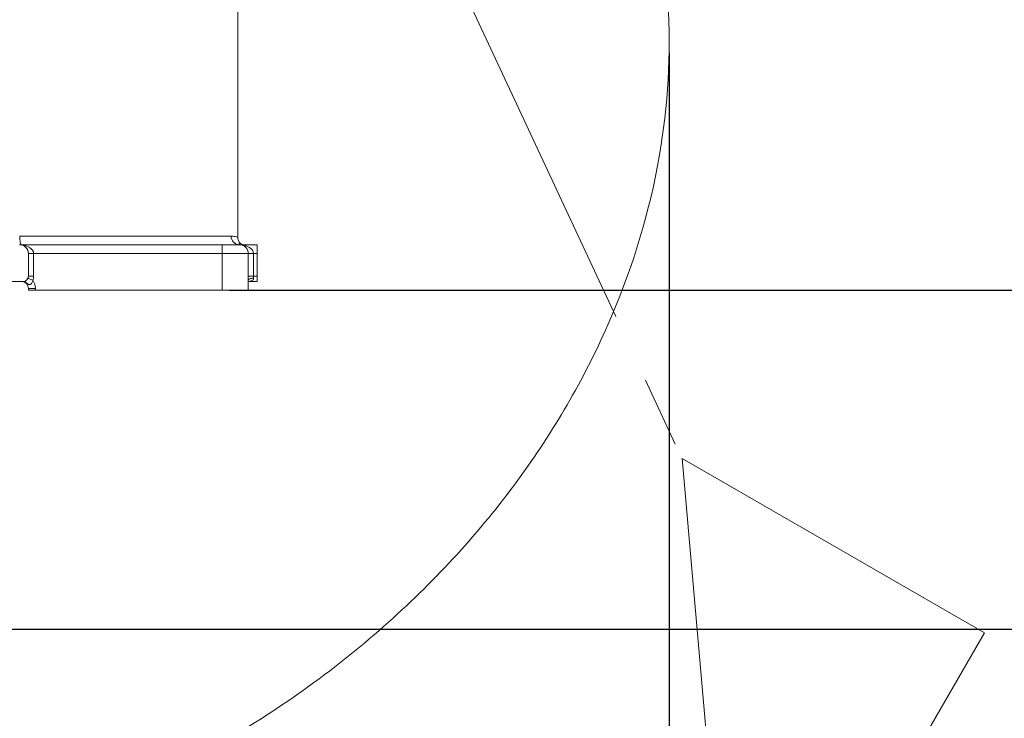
# Model space of a CAD drawing. Header units: millimetres. Extents: x 176 to 9387, y -11044 to -3322.
# Tile 65 of 255: x 3322 to 3886, y -6433 to -6033. Entities that reach past the tile are written whole.
import ezdxf

# ---------------------------------------------------------------- set-up
doc = ezdxf.new("R2010")
doc.units = ezdxf.units.MM
doc.header["$LTSCALE"] = 0.3175
doc.linetypes.add('CENTER', pattern=[50.8, 31.75, -6.35, 6.35, -6.35])
for name, color, linetype, lineweight in [('1轮廓实线层', 7, 'Continuous', 18), ('7标注层', 4, 'Continuous', 13), ('cen', 2, 'CENTER', 18), ('sub', 1, 'Continuous', 18)]:
    doc.layers.add(name, color=color, linetype=linetype, lineweight=lineweight)
doc.styles.add('标准汉字', font='gbenor.shx', dxfattribs={"bigfont": 'gbcbig.shx'})
doc.dimstyles.new('M1：15', dxfattribs={"dimscale": 15, "dimtxt": 3.5, "dimasz": 2.5, "dimexe": 2, "dimexo": 0, "dimgap": 0.5, "dimtad": 1, "dimdec": 4, "dimdsep": 46, "dimtxsty": '标准汉字', "dimcen": 5, "dimdle": 5, "dimclrd": 1, "dimclre": 1, "dimclrt": 256, "dimadec": 4, "dimazin": 2, "dimtfac": 1, "dimtdec": 4, "dimtmove": 0, "dimatfit": 3, "dimfxl": 1, "dimtolj": 1, "dimarcsym": 0})
doc.dimstyles.new('M1：18.5', dxfattribs={"dimscale": 18.5, "dimtxt": 3.5, "dimasz": 2.5, "dimexe": 2, "dimexo": 0, "dimgap": 1.5, "dimtad": 1, "dimdec": 4, "dimdsep": 46, "dimtxsty": '标准汉字', "dimcen": 5, "dimdle": 5, "dimclrd": 1, "dimclre": 1, "dimclrt": 256, "dimadec": 4, "dimazin": 2, "dimtfac": 1, "dimtdec": 4, "dimtmove": 2, "dimatfit": 3, "dimfxl": 1, "dimfrac": 2, "dimtolj": 1, "dimarcsym": 0})

# ---------------------------------------------------------------- blocks, each defined once
blk = doc.blocks.new('*D12')
at = {"layer": '7标注层', "color": 1, "lineweight": -2, "ltscale": 20, "transparency": 16777216}
for p, q in [((4726.49, -5727.95), (4726.49, -7291.43)), ((3286.97, -6214.54), (3286.97, -7291.43)), ((3333.22, -7254.43), (4680.24, -7254.43))]:
    blk.add_line(p, q, dxfattribs=at)
at = {"layer": '7标注层', "color": 1, "transparency": 16777216}
for points in [[(3333.22, -7246.72), (3333.22, -7262.14), (3286.97, -7254.43)], [(4680.24, -7262.14), (4680.24, -7246.72), (4726.49, -7254.43)]]:
    blk.add_solid(points, dxfattribs=at)
at = {"layer": 'Defpoints', "color": 0, "transparency": 16777216}
for p in [(4726.49, -5727.95), (3286.97, -6214.54), (4726.49, -7254.43)]:
    blk.add_point(p, dxfattribs=at)
at = {"layer": '7标注层', "transparency": 16777216, "insert": (4006.73, -7194.31), "char_height": 64.75, "attachment_point": 5, "style": '标准汉字'}
blk.add_mtext('\\A1;1439.5', dxfattribs=at)
blk = doc.blocks.new('*D13')
at = {"layer": '7标注层', "color": 1, "lineweight": -2, "ltscale": 20, "transparency": 16777216}
for p, q in [((3694.02, -6052.02), (3694.02, -7134.45)), ((3286.97, -6214.54), (3286.97, -7134.45)), ((3333.22, -7097.45), (3647.77, -7097.45))]:
    blk.add_line(p, q, dxfattribs=at)
at = {"layer": '7标注层', "color": 1, "transparency": 16777216}
for points in [[(3333.22, -7089.74), (3333.22, -7105.15), (3286.97, -7097.45)], [(3647.77, -7105.15), (3647.77, -7089.74), (3694.02, -7097.45)]]:
    blk.add_solid(points, dxfattribs=at)
at = {"layer": 'Defpoints', "color": 0, "transparency": 16777216}
for p in [(3694.02, -6052.02), (3286.97, -6214.54), (3694.02, -7097.45)]:
    blk.add_point(p, dxfattribs=at)
at = {"layer": '7标注层', "transparency": 16777216, "insert": (3490.49, -7037.32), "char_height": 64.75, "attachment_point": 5, "style": '标准汉字'}
blk.add_mtext('\\A1;407', dxfattribs=at)
blk = doc.blocks.new('*D14')
at = {"layer": '7标注层', "color": 1, "lineweight": -2, "ltscale": 20, "transparency": 16777216}
for p, q in [((3452.97, -6187.95), (4917.05, -6187.95)), ((4880.05, -6234.2), (4880.05, -6335.96)), ((2681.17, -6382.21), (4917.05, -6382.21))]:
    blk.add_line(p, q, dxfattribs=at)
at = {"layer": '7标注层', "color": 1, "transparency": 16777216}
for points in [[(4887.76, -6234.2), (4872.34, -6234.2), (4880.05, -6187.95)], [(4872.34, -6335.96), (4887.76, -6335.96), (4880.05, -6382.21)]]:
    blk.add_solid(points, dxfattribs=at)
at = {"layer": 'Defpoints', "color": 0, "transparency": 16777216}
for p in [(3452.97, -6187.95), (2681.17, -6382.21), (4880.05, -6382.21)]:
    blk.add_point(p, dxfattribs=at)
at = {"layer": '7标注层', "transparency": 16777216, "insert": (4821.27, -6285.08), "char_height": 64.75, "attachment_point": 5, "rotation": 90, "style": '标准汉字'}
blk.add_mtext('\\A1;194.3', dxfattribs=at)
blk = doc.blocks.new('*D15')
at = {"layer": '7标注层', "color": 1, "lineweight": -2, "ltscale": 20, "transparency": 16777216}
for p, q in [((3452.97, -6187.95), (5061.69, -6187.95)), ((5024.69, -6234.2), (5024.69, -6493.19)), ((3081.32, -6539.44), (5061.69, -6539.44))]:
    blk.add_line(p, q, dxfattribs=at)
at = {"layer": '7标注层', "color": 1, "transparency": 16777216}
for points in [[(5032.39, -6234.2), (5016.98, -6234.2), (5024.69, -6187.95)], [(5016.98, -6493.19), (5032.39, -6493.19), (5024.69, -6539.44)]]:
    blk.add_solid(points, dxfattribs=at)
at = {"layer": 'Defpoints', "color": 0, "transparency": 16777216}
for p in [(3452.97, -6187.95), (3081.32, -6539.44), (5024.69, -6539.44)]:
    blk.add_point(p, dxfattribs=at)
at = {"layer": '7标注层', "transparency": 16777216, "insert": (4964.56, -6363.7), "char_height": 64.75, "attachment_point": 5, "rotation": 90, "style": '标准汉字'}
blk.add_mtext('\\A1;351.5', dxfattribs=at)
blk = doc.blocks.new('*D16')
at = {"layer": '7标注层', "color": 1, "lineweight": -2, "ltscale": 20, "transparency": 16777216}
for p, q in [((3647.35, -5879.25), (4917.05, -5879.25)), ((4880.05, -5925.5), (4880.05, -6141.7)), ((3452.97, -6187.95), (4917.05, -6187.95))]:
    blk.add_line(p, q, dxfattribs=at)
at = {"layer": '7标注层', "color": 1, "transparency": 16777216}
for points in [[(4887.76, -5925.5), (4872.34, -5925.5), (4880.05, -5879.25)], [(4872.34, -6141.7), (4887.76, -6141.7), (4880.05, -6187.95)]]:
    blk.add_solid(points, dxfattribs=at)
at = {"layer": 'Defpoints', "color": 0, "transparency": 16777216}
for p in [(3647.35, -5879.25), (3452.97, -6187.95), (4880.05, -6187.95)]:
    blk.add_point(p, dxfattribs=at)
at = {"layer": '7标注层', "transparency": 16777216, "insert": (4819.92, -6033.6), "char_height": 64.75, "attachment_point": 5, "rotation": 90, "style": '标准汉字'}
blk.add_mtext('\\A1;308.7', dxfattribs=at)
blk = doc.blocks.new('*D17')
at = {"layer": '7标注层', "color": 1, "lineweight": -2, "ltscale": 20, "transparency": 16777216}
for p, q in [((3448.1, -5472.93), (5061.69, -5472.93)), ((5024.69, -6141.7), (5024.69, -5519.18)), ((3445.47, -6187.95), (5061.69, -6187.95))]:
    blk.add_line(p, q, dxfattribs=at)
at = {"layer": '7标注层', "color": 1, "transparency": 16777216}
for points in [[(5032.39, -5519.18), (5016.98, -5519.18), (5024.69, -5472.93)], [(5016.98, -6141.7), (5032.39, -6141.7), (5024.69, -6187.95)]]:
    blk.add_solid(points, dxfattribs=at)
at = {"layer": 'Defpoints', "color": 0, "transparency": 16777216}
for p in [(3448.1, -5472.93), (5024.69, -5472.93), (3445.47, -6187.95)]:
    blk.add_point(p, dxfattribs=at)
at = {"layer": '7标注层', "transparency": 16777216, "insert": (4964.56, -5830.44), "char_height": 64.75, "attachment_point": 5, "rotation": 90, "style": '标准汉字'}
blk.add_mtext('\\A1;715', dxfattribs=at)
blk = doc.blocks.new('*D18')
at = {"layer": '7标注层', "color": 1, "lineweight": -2, "ltscale": 20, "transparency": 16777216}
for p, q in [((2681.17, -5073.7), (5179.35, -5073.7)), ((5142.35, -5119.95), (5142.35, -6141.7)), ((3445.47, -6187.95), (5179.35, -6187.95))]:
    blk.add_line(p, q, dxfattribs=at)
at = {"layer": '7标注层', "color": 1, "transparency": 16777216}
for points in [[(5150.06, -5119.95), (5134.64, -5119.95), (5142.35, -5073.7)], [(5134.64, -6141.7), (5150.06, -6141.7), (5142.35, -6187.95)]]:
    blk.add_solid(points, dxfattribs=at)
at = {"layer": 'Defpoints', "color": 0, "transparency": 16777216}
for p in [(2681.17, -5073.7), (3445.47, -6187.95), (5142.35, -6187.95)]:
    blk.add_point(p, dxfattribs=at)
at = {"layer": '7标注层', "transparency": 16777216, "insert": (5082.22, -5630.83), "char_height": 64.75, "attachment_point": 5, "rotation": 90, "style": '标准汉字'}
blk.add_mtext('\\A1;1114.3', dxfattribs=at)
blk = doc.blocks.new('*D19')
at = {"layer": '7标注层', "color": 1, "lineweight": -2, "ltscale": 20, "transparency": 16777216}
for p, q in [((3441.97, -4443.43), (5323.68, -4443.43)), ((5286.68, -4489.68), (5286.68, -6141.7)), ((3441.97, -6187.95), (5323.68, -6187.95))]:
    blk.add_line(p, q, dxfattribs=at)
at = {"layer": '7标注层', "color": 1, "transparency": 16777216}
for points in [[(5294.39, -4489.68), (5278.97, -4489.68), (5286.68, -4443.43)], [(5278.97, -6141.7), (5294.39, -6141.7), (5286.68, -6187.95)]]:
    blk.add_solid(points, dxfattribs=at)
at = {"layer": 'Defpoints', "color": 0, "transparency": 16777216}
for p in [(3441.97, -4443.43), (3441.97, -6187.95), (5286.68, -6187.95)]:
    blk.add_point(p, dxfattribs=at)
at = {"layer": '7标注层', "transparency": 16777216, "insert": (5226.56, -5315.69), "char_height": 64.75, "attachment_point": 5, "rotation": 90, "style": '标准汉字'}
blk.add_mtext('\\A1;1744.5', dxfattribs=at)
blk = doc.blocks.new('*D20')
at = {"layer": '7标注层', "color": 1, "lineweight": -2, "ltscale": 20, "transparency": 16777216}
for p, q in [((3445.47, -6187.95), (5323.68, -6187.95)), ((5286.68, -6234.2), (5286.68, -6908.7)), ((3701.46, -6954.95), (5323.68, -6954.95))]:
    blk.add_line(p, q, dxfattribs=at)
at = {"layer": '7标注层', "color": 1, "transparency": 16777216}
for points in [[(5294.39, -6234.2), (5278.97, -6234.2), (5286.68, -6187.95)], [(5278.97, -6908.7), (5294.39, -6908.7), (5286.68, -6954.95)]]:
    blk.add_solid(points, dxfattribs=at)
at = {"layer": 'Defpoints', "color": 0, "transparency": 16777216}
for p in [(3445.47, -6187.95), (3701.46, -6954.95), (5286.68, -6954.95)]:
    blk.add_point(p, dxfattribs=at)
at = {"layer": '7标注层', "transparency": 16777216, "insert": (5226.56, -6571.45), "char_height": 64.75, "attachment_point": 5, "rotation": 90, "style": '标准汉字'}
blk.add_mtext('\\A1;767', dxfattribs=at)
blk = doc.blocks.new('*D21')
at = {"layer": '7标注层', "color": 1, "lineweight": -2, "ltscale": 20, "transparency": 16777216}
blk.add_arc((3441.97, -5727.95), 200.14, 305.7511, 79.2489, dxfattribs=at)
at = {"layer": '7标注层', "color": 1, "transparency": 16777216}
for points in [[(3479.89, -5525.1), (3478.72, -5537.55), (3441.97, -5527.81)], [(3555.75, -5884.99), (3562.07, -5895.77), (3526.55, -5909.34)]]:
    blk.add_solid(points, dxfattribs=at)
at = {"layer": 'Defpoints', "color": 0, "transparency": 16777216}
for p in [(3441.97, -5024.09), (3441.97, -5727.95), (3636.72, -5774.11), (3441.97, -5849.53), (3701.46, -6284.43)]:
    blk.add_point(p, dxfattribs=at)
at = {"layer": '7标注层', "transparency": 16777216, "insert": (3641.7, -5606.25), "char_height": 52.5, "attachment_point": 5, "rotation": 301.3558, "style": '标准汉字'}
blk.add_mtext('\\A1;155%%d', dxfattribs=at)

msp = doc.modelspace()

# ---------------------------------------------------------------- linework, layer by layer
at = {"layer": '1轮廓实线层', "ltscale": 20}
for p, q in [((3446.96951, -6157.73461), (3446.96951, -6014.95328)), ((3321.98618, -6156.95328), (3443.09072, -6156.95328)), ((3323.08045, -6161.95328), (3437.9695, -6161.95328)), ((3437.9695, -6161.95328), (3437.9695, -6166.95328)), ((3437.9695, -6161.95328), (3447.96951, -6161.95328)), ((3447.94018, -6161.92243), (3447.94799, -6161.92332)), ((3448.10429, -6161.95328), (3457.96951, -6161.95328)), ((3457.96951, -6161.95328), (3457.96951, -6166.95328)), ((3326.96951, -6179.95328), (3326.96951, -6166.95328)), ((3326.96951, -6166.95328), (3329.96951, -6166.95328)), ((3329.96951, -6166.95328), (3329.96951, -6179.95328)), ((3437.9695, -6166.95328), (3329.96951, -6166.95328)), ((3437.9695, -6187.95328), (3437.9695, -6166.95328)), ((3452.9695, -6166.95328), (3437.9695, -6166.95328)), ((3452.9695, -6166.95328), (3452.9695, -6187.95328)), ((3455.96951, -6166.95328), (3452.9695, -6166.95328)), ((3455.96951, -6166.95328), (3455.96951, -6179.95328)), ((3457.96951, -6166.95328), (3455.96951, -6166.95328)), ((3457.96951, -6166.95328), (3457.96951, -6179.95328)), ((3326.96951, -6179.95328), (3329.96951, -6179.95328)), ((3455.96951, -6179.95328), (3452.9695, -6179.95328)), ((3455.96951, -6179.95328), (3455.96951, -6181.13304)), ((3455.96951, -6179.95328), (3457.96951, -6179.95328)), ((3457.96951, -6179.95328), (3457.96951, -6182.95328)), ((3249.96951, -6182.95328), (3323.96951, -6182.95328)), ((3330.96951, -6186.95328), (3326.96951, -6186.95328)), ((3326.96951, -6187.95328), (3326.96951, -6186.95328)), ((3330.96951, -6187.95328), (3326.96951, -6187.95328)), ((3330.96951, -6186.95328), (3330.96951, -6187.95328)), ((3437.9695, -6187.95328), (3330.96951, -6187.95328)), ((3452.9695, -6187.95328), (3437.9695, -6187.95328)), ((3457.96951, -6182.95328), (3452.9695, -6182.95328))]:
    msp.add_line(p, q, dxfattribs=at)
at = {"layer": '1轮廓实线层', "lineweight": 0, "ltscale": 20}
for points in [[(3321.98618, -6156.95328), (3322.00721, -6157.92873), (3322.06947, -6158.8667), (3322.1706, -6159.73113), (3322.30668, -6160.48881), (3322.47251, -6161.11063), (3322.66169, -6161.57268), (3322.86697, -6161.85721), (3323.08045, -6161.95328)], [(3326.7278, -6181.13304), (3326.7808, -6181.15571), (3326.93777, -6181.22284), (3327.19266, -6181.33186), (3327.53569, -6181.47858), (3327.95367, -6181.65736), (3328.43054, -6181.86132), (3328.94798, -6182.08263), (3329.4861, -6182.31279)], [(3455.96951, -6181.13304), (3455.38424, -6181.15571), (3454.82146, -6181.22284), (3454.3028, -6181.33186), (3453.8482, -6181.47858), (3453.4751, -6181.65736), (3453.19786, -6181.86132), (3453.02716, -6182.08263), (3452.9695, -6182.31279)]]:
    msp.add_lwpolyline(points, dxfattribs=at)
for centre, radius, start, end in [((3448.03087, -6157.01314), 4.94052, 179.3057346, 269.2883212), ((3321.96951, -6166.95328), 5, 0, 90), ((3322.10523, -6160.45429), 1.50041, 268.8038202, 271.1961798), ((3450.34396, -6158.95328), 3, 215.9393167, 269.9989814), ((3448.10428, -6158.9954), 2.95788, 266.8722339, 270.0000897), ((3447.96951, -6166.95328), 5, 0, 90), ((3448.10523, -6160.45429), 1.50041, 268.8038202, 271.1961798), ((3323.96951, -6179.95328), 3, 270, 0), ((3323.96951, -6179.95328), 6, 336.8429992, 0), ((3322.96951, -6186.95328), 8, 0, 35.4548327), ((3322.96951, -6186.95328), 4, 0, 90), ((3323.93304, -6185.51112), 2.5581, 37.3973865, 89.1830952)]:
    msp.add_arc(centre, radius, start, end, dxfattribs=at)
at = {"layer": '1轮廓实线层', "ltscale": 20}
for centre in [(3321.96951, -6166.95328), (3447.96951, -6166.95328)]:
    msp.add_ellipse(centre, major_axis=(8, 0), ratio=0.625, start_param=0, end_param=1.549914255, dxfattribs=at)
for points, knots in [([(3443.09072, -6156.95328), (3443.746, -6156.99914), (3445.05927, -6157.09105), (3446.35975, -6157.52834), (3447.04138, -6157.79657), (3446.90224, -6157.74512), (3446.8738, -6157.73461)], [0, 0, 0, 0, 1.169846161, 2.344539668, 3.86572319, 4.256574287, 4.256574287, 4.256574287, 4.256574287]), ([(3447.92612, -6160.70501), (3447.87723, -6160.64427), (3447.59623, -6160.29519), (3447.2628, -6159.54968), (3446.98725, -6158.59858), (3446.99389, -6157.9851), (3446.99664, -6157.73099)], [0, 0, 0, 0, 0.235510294, 1.35369163, 2.435595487, 3.200622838, 3.200622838, 3.200622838, 3.200622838]), ([(3447.9429, -6161.94887), (3447.89999, -6161.90905), (3447.77716, -6161.79506), (3447.74627, -6161.1607), (3447.94151, -6160.55562), (3447.90147, -6160.71766), (3447.89946, -6160.72581)], [0, 0, 0, 0, 0.286586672, 0.820403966, 1.629523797, 1.672335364, 1.672335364, 1.672335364, 1.672335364]), ([(3448.10428, -6161.95328), (3448.10135, -6161.95328), (3448.10038, -6161.95336), (3448.10255, -6161.9535), (3448.1038, -6161.95358), (3448.10613, -6161.95369), (3448.10977, -6161.95381), (3448.11146, -6161.95387), (3448.11346, -6161.95392), (3448.11574, -6161.95398), (3448.1199, -6161.95409), (3448.12514, -6161.9542), (3448.13115, -6161.95429), (3448.13289, -6161.95432), (3448.13469, -6161.95435), (3448.13655, -6161.95437)], [0, 0, 0, 0, 0.01632322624, 0.01632322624, 0.01632322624, 0.02562890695, 0.02562890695, 0.02562890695, 0.02993959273, 0.02993959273, 0.02993959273, 0.03784736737, 0.03784736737, 0.03784736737, 0.04010037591, 0.04010037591, 0.04010037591, 0.04010037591]), ([(3329.48609, -6182.31279), (3329.4523, -6182.56375), (3329.39835, -6182.80833), (3329.24732, -6183.28335), (3329.14848, -6183.51636), (3328.97123, -6183.834), (3328.90721, -6183.93517), (3328.76863, -6184.12705), (3328.69339, -6184.2185), (3328.53424, -6184.38535), (3328.45123, -6184.46004), (3328.27812, -6184.59046), (3328.18734, -6184.6464), (3328.00322, -6184.73376), (3327.90975, -6184.76519), (3327.72601, -6184.80238), (3327.63484, -6184.80857), (3327.45269, -6184.79759), (3327.36191, -6184.78016), (3327.18498, -6184.72657), (3327.0976, -6184.69022), (3326.83819, -6184.561), (3326.67058, -6184.44996), (3326.32671, -6184.21127), (3326.15064, -6184.08344), (3325.9653, -6183.95749)], [0, 0, 0, 0, 0.655780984, 0.655780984, 1.311561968, 1.311561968, 1.63945246, 1.63945246, 1.967342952, 1.967342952, 2.295233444, 2.295233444, 2.623123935, 2.623123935, 2.951014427, 2.951014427, 3.278904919, 3.278904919, 3.606795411, 3.606795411, 3.934685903, 3.934685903, 4.590466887, 4.590466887, 5.246247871, 5.246247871, 5.246247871, 5.246247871]), ([(3455.96951, -6181.13304), (3455.95458, -6181.31286), (3455.92196, -6181.70573), (3455.69018, -6182.05874), (3455.29212, -6182.4238), (3454.51248, -6182.75718), (3453.62996, -6182.88968), (3453.04097, -6182.90457), (3452.98815, -6182.9059)], [0, 0, 0, 0, 0.523031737, 1.142684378, 1.340100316, 2.307914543, 3.774899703, 3.919435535, 3.919435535, 3.919435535, 3.919435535]), ([(3325.9653, -6183.95749), (3325.75173, -6183.81233), (3325.52928, -6183.67502), (3325.06269, -6183.42884), (3324.81733, -6183.31946), (3324.31019, -6183.14067), (3324.04921, -6183.07122), (3323.51374, -6182.97724), (3323.24044, -6182.95328), (3322.96951, -6182.95328)], [0, 0, 0, 0, 0.803141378, 0.803141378, 1.606282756, 1.606282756, 2.409424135, 2.409424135, 3.212565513, 3.212565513, 3.212565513, 3.212565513])]:
    msp.add_open_spline(points, degree=3, knots=knots, dxfattribs=at)
for points in [[(3321.95024, -6161.94887), (3322.03101, -6161.9495), (3322.10064, -6161.95287), (3322.13655, -6161.95437)], [(3322.13655, -6161.95437), (3322.45124, -6161.95365), (3322.76587, -6161.95328), (3323.08045, -6161.95328)]]:
    msp.add_open_spline(points, degree=3, dxfattribs=at)
at = {"layer": 'cen', "ltscale": 20}
for p, q in [((3441.96951, -5727.95328), (3701.45712, -6284.42626)), ((3701.45712, -6284.42626), (3718.88827, -6483.6652)), ((3701.45712, -6284.42626), (3874.6622, -6384.42626)), ((3874.6622, -6384.42626), (3554.6622, -6938.68252))]:
    msp.add_line(p, q, dxfattribs=at)
at = {"layer": 'sub', "color": 4, "ltscale": 20}
msp.add_arc((3441.96951, -5727.95328), 1284.52218, 295, 180, dxfattribs=at)
msp.add_open_spline([(3647.35052, -5879.25018), (3659.31556, -5901.65635), (3684.20682, -5948.26862), (3697.00773, -6030.73186), (3690.58745, -6119.70003), (3661.26673, -6211.61675), (3609.01329, -6300.97986), (3534.13032, -6382.70816), (3438.24843, -6451.68414), (3324.0762, -6503.40011), (3202.36542, -6531.5165), (3119.93005, -6536.91611), (3081.32366, -6539.44488)], degree=3, knots=[0, 0, 0, 0, 76.304046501, 158.737819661, 247.859235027, 344.037972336, 447.491829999, 558.316640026, 676.509645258, 801.987385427, 934.599334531, 1051.409440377, 1051.409440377, 1051.409440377, 1051.409440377], dxfattribs=at)

# ---------------------------------------------------------------- dimensions: what is measured, and where the dimension line sits
at = {"layer": '7标注层', "ltscale": 20}
for base, p1, p2, angle, picture, middle in [((5286.68227, -6187.95328), (3441.96951, -4443.4311), (3441.96951, -6187.95328), 270, '*D19', (5226.55727, -5315.69219)), ((5142.34767, -6187.95328), (2681.17459, -5073.69702), (3445.4695, -6187.95328), 270, '*D18', (5082.22267, -5630.82515)), ((5024.68578, -5472.93467), (3445.4695, -6187.95328), (3448.10297, -5472.93467), 90, '*D17', (4964.56078, -5830.44397)), ((4880.04829, -6187.95328), (3647.35052, -5879.25018), (3452.9695, -6187.95328), 270, '*D16', (4819.92329, -6033.60173)), ((5024.68578, -6539.44488), (3452.9695, -6187.95328), (3081.32366, -6539.44488), 270, '*D15', (4964.56078, -6363.69908)), ((5286.68227, -6954.94845), (3445.4695, -6187.95328), (3701.45712, -6954.94845), 270, '*D20', (5226.55727, -6571.45086))]:
    dim = msp.add_linear_dim(base=base, p1=p1, p2=p2, angle=angle, dimstyle='M1：18.5', override={"dimdec": 1, "dimsah": 1, "dimtzin": 8}, dxfattribs=at)
    dim.commit()
    dim.dimension.update_dxf_attribs({"geometry": picture, "text_midpoint": middle})
dim = msp.add_angular_dim_2l(base=(3636.71742, -5774.10938), line1=((3441.96951, -5727.95328), (3701.45712, -6284.42626)), line2=((3441.96951, -5849.52563), (3441.96951, -5024.08871)), dimstyle='M1：15', override={"dimtad": 1, "dimtih": 0, "dimtoh": 0, "dimsah": 1, "dimtzin": 8}, dxfattribs=at)
dim.commit()
dim.dimension.update_dxf_attribs({"geometry": '*D21', "text_midpoint": (3612.88186, -5623.80865), "dimtype": 162})
for base, p2, picture, middle in [((4726.49169, -7254.43289), (4726.49169, -5727.95328), '*D12', (4006.7306, -7194.30789)), ((3694.01715, -7097.44541), (3694.01715, -6052.0229), '*D13', (3490.49333, -7037.32041))]:
    dim = msp.add_linear_dim(base=base, p1=(3286.96951, -6214.53809), p2=p2, dimstyle='M1：18.5', override={"dimdec": 1, "dimsah": 1, "dimtzin": 8}, dxfattribs=at)
    dim.commit()
    dim.dimension.update_dxf_attribs({"geometry": picture, "text_midpoint": middle})
dim = msp.add_linear_dim(base=(4880.04829, -6382.20954), p1=(3452.9695, -6187.95328), p2=(2681.17459, -6382.20954), angle=270, dimstyle='M1：18.5', override={"dimdec": 1, "dimsah": 1, "dimtzin": 8}, dxfattribs=at)
dim.commit()
dim.dimension.update_dxf_attribs({"geometry": '*D14', "text_midpoint": (4821.26837, -6285.08141), "dimtype": 160})

doc.saveas('drawing.dxf')
